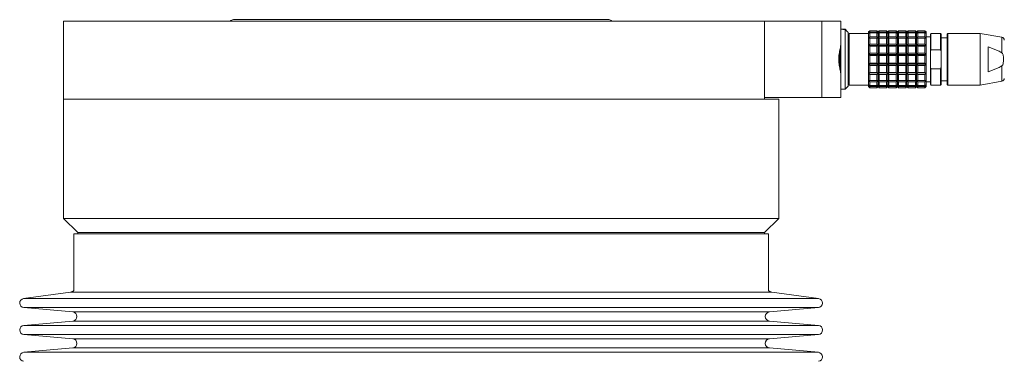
# Model space of a CAD drawing. Header units: inches. Extents: x -3.7 to 22.7, y -9.6 to 17.3.
# Tile 84 of 130: x 3.1 to 9.5, y 8.6 to 10.8. Entities that reach past the tile are written whole.
import ezdxf

# ---------------------------------------------------------------- set-up
doc = ezdxf.new("R2010")
doc.units = ezdxf.units.IN
doc.header["$MEASUREMENT"] = 0

msp = doc.modelspace()

# ---------------------------------------------------------------- linework, layer by layer
at = {"color": 7, "linetype": 'Continuous', "lineweight": 15}
for p, q in [((3.3408, 10.7893), (3.3408, 10.2773)), ((3.3408, 10.7893), (7.9343, 10.7893)), ((6.9138, 10.7993), (4.4548, 10.7993)), ((7.9343, 10.7893), (8.3093, 10.7893)), ((7.9343, 10.2773), (7.9343, 10.7893)), ((8.3093, 10.2893), (8.3093, 10.7893)), ((8.3093, 10.7893), (8.4343, 10.7893)), ((8.4343, 10.7893), (8.4343, 10.6403)), ((8.4455, 10.7361), (8.4343, 10.7361)), ((8.4619, 10.7361), (8.4453, 10.7361)), ((8.4785, 10.7195), (8.4619, 10.7361)), ((8.4619, 10.7354), (8.4619, 10.7361)), ((8.4619, 10.5393), (8.4619, 10.7354)), ((8.4816, 10.7164), (8.4785, 10.7196)), ((8.4816, 10.5393), (8.4816, 10.7164)), ((8.6154, 10.7086), (8.4895, 10.7086)), ((8.6233, 10.7261), (8.6154, 10.7184)), ((8.6154, 10.7184), (8.6233, 10.7261)), ((8.6154, 10.7184), (8.6154, 10.7076)), ((8.6154, 10.7076), (8.6233, 10.7175)), ((8.6233, 10.7122), (8.6154, 10.7076)), ((8.6233, 10.7175), (8.6233, 10.7261)), ((8.6706, 10.7261), (8.6233, 10.7261)), ((8.6233, 10.7175), (8.6706, 10.7175)), ((8.6233, 10.6874), (8.6233, 10.7122)), ((8.6706, 10.7122), (8.6233, 10.7122)), ((8.6706, 10.7175), (8.6706, 10.7261)), ((8.6784, 10.7184), (8.6706, 10.7261)), ((8.6706, 10.7261), (8.6784, 10.7184)), ((8.6706, 10.7175), (8.6784, 10.7076)), ((8.6706, 10.6874), (8.6706, 10.7122)), ((8.6784, 10.7076), (8.6706, 10.7122)), ((8.6863, 10.7261), (8.6784, 10.7184)), ((8.6784, 10.7184), (8.6863, 10.7261)), ((8.6784, 10.7076), (8.6784, 10.7184)), ((8.6784, 10.7076), (8.6863, 10.7175)), ((8.6863, 10.7122), (8.6784, 10.7076)), ((8.6863, 10.7175), (8.6863, 10.7261)), ((8.7336, 10.7261), (8.6863, 10.7261)), ((8.6863, 10.7175), (8.7336, 10.7175)), ((8.6863, 10.6874), (8.6863, 10.7122)), ((8.7336, 10.7122), (8.6863, 10.7122)), ((8.7336, 10.7175), (8.7336, 10.7261)), ((8.7414, 10.7184), (8.7336, 10.7261)), ((8.7336, 10.7261), (8.7414, 10.7184)), ((8.7336, 10.7175), (8.7414, 10.7076)), ((8.7336, 10.6874), (8.7336, 10.7122)), ((8.7414, 10.7076), (8.7336, 10.7122)), ((8.7493, 10.7261), (8.7414, 10.7184)), ((8.7414, 10.7184), (8.7493, 10.7261)), ((8.7414, 10.7076), (8.7414, 10.7184)), ((8.7414, 10.7076), (8.7493, 10.7175)), ((8.7493, 10.7122), (8.7414, 10.7076)), ((8.7493, 10.7175), (8.7493, 10.7261)), ((8.7965, 10.7261), (8.7493, 10.7261)), ((8.7493, 10.7175), (8.7965, 10.7175)), ((8.7493, 10.6874), (8.7493, 10.7122)), ((8.7965, 10.7122), (8.7493, 10.7122)), ((8.7965, 10.7175), (8.7965, 10.7261)), ((8.8044, 10.7184), (8.7965, 10.7261)), ((8.7965, 10.7261), (8.8044, 10.7184)), ((8.7965, 10.7175), (8.8044, 10.7076)), ((8.7965, 10.6874), (8.7965, 10.7122)), ((8.8044, 10.7076), (8.7965, 10.7122)), ((8.8123, 10.7261), (8.8044, 10.7184)), ((8.8044, 10.7184), (8.8123, 10.7261)), ((8.8044, 10.7076), (8.8044, 10.7184)), ((8.8044, 10.7076), (8.8123, 10.7175)), ((8.8123, 10.7122), (8.8044, 10.7076)), ((8.8123, 10.7175), (8.8123, 10.7261)), ((8.8595, 10.7261), (8.8123, 10.7261)), ((8.8123, 10.7175), (8.8595, 10.7175)), ((8.8123, 10.6874), (8.8123, 10.7122)), ((8.8595, 10.7122), (8.8123, 10.7122)), ((8.8595, 10.7175), (8.8595, 10.7261)), ((8.8674, 10.7184), (8.8595, 10.7261)), ((8.8595, 10.7261), (8.8674, 10.7184)), ((8.8595, 10.7175), (8.8674, 10.7076)), ((8.8595, 10.6874), (8.8595, 10.7122)), ((8.8674, 10.7076), (8.8595, 10.7122)), ((8.8753, 10.7261), (8.8674, 10.7184)), ((8.8674, 10.7184), (8.8753, 10.7261)), ((8.8674, 10.7076), (8.8674, 10.7184)), ((8.8674, 10.7076), (8.8753, 10.7175)), ((8.8753, 10.7122), (8.8674, 10.7076)), ((8.8753, 10.7175), (8.8753, 10.7261)), ((8.9225, 10.7261), (8.8753, 10.7261)), ((8.8753, 10.7175), (8.9225, 10.7175)), ((8.8753, 10.6874), (8.8753, 10.7122)), ((8.9225, 10.7122), (8.8753, 10.7122)), ((8.9225, 10.7175), (8.9225, 10.7261)), ((8.9304, 10.7184), (8.9225, 10.7261)), ((8.9225, 10.7261), (8.9304, 10.7184)), ((8.9225, 10.7175), (8.9304, 10.7076)), ((8.9225, 10.6874), (8.9225, 10.7122)), ((8.9304, 10.7076), (8.9225, 10.7122)), ((8.9383, 10.7261), (8.9304, 10.7184)), ((8.9304, 10.7184), (8.9383, 10.7261)), ((8.9304, 10.7076), (8.9304, 10.7184)), ((8.9304, 10.7076), (8.9383, 10.7175)), ((8.9383, 10.7122), (8.9304, 10.7076)), ((8.9383, 10.7175), (8.9383, 10.7261)), ((8.9855, 10.7261), (8.9383, 10.7261)), ((8.9383, 10.7175), (8.9855, 10.7175)), ((8.9383, 10.6874), (8.9383, 10.7122)), ((8.9855, 10.7122), (8.9383, 10.7122)), ((8.9855, 10.7175), (8.9855, 10.7261)), ((8.9934, 10.7184), (8.9855, 10.7261)), ((8.9855, 10.7261), (8.9934, 10.7184)), ((8.9855, 10.7175), (8.9934, 10.7076)), ((8.9855, 10.6874), (8.9855, 10.7122)), ((8.9934, 10.7076), (8.9855, 10.7122)), ((8.9934, 10.7076), (8.9934, 10.7184)), ((9.0249, 10.7086), (9.021, 10.7046)), ((9.0879, 10.7086), (9.0249, 10.7086)), ((9.0249, 10.6014), (9.0249, 10.7086)), ((9.0918, 10.7046), (9.0879, 10.7086)), ((9.0879, 10.6014), (9.0879, 10.7086)), ((9.1351, 10.7086), (9.1312, 10.7046)), ((9.3477, 10.7086), (9.1351, 10.7086)), ((9.1351, 10.37), (9.1351, 10.7086)), ((9.4889, 10.6837), (9.3477, 10.7086)), ((9.3477, 10.37), (9.3477, 10.7086)), ((8.6154, 10.7076), (8.6154, 10.6765)), ((8.6154, 10.6765), (8.6233, 10.6874)), ((8.6233, 10.6775), (8.6154, 10.6765)), ((8.6154, 10.6765), (8.6154, 10.6288)), ((8.6233, 10.6874), (8.6706, 10.6874)), ((8.6233, 10.6394), (8.6233, 10.6775)), ((8.6706, 10.6775), (8.6233, 10.6775)), ((8.6706, 10.6874), (8.6784, 10.6765)), ((8.6706, 10.6394), (8.6706, 10.6775)), ((8.6784, 10.6765), (8.6706, 10.6775)), ((8.6784, 10.6765), (8.6784, 10.7076)), ((8.6784, 10.6765), (8.6863, 10.6874)), ((8.6863, 10.6775), (8.6784, 10.6765)), ((8.6784, 10.6288), (8.6784, 10.6765)), ((8.6863, 10.6874), (8.7336, 10.6874)), ((8.6863, 10.6394), (8.6863, 10.6775)), ((8.7336, 10.6775), (8.6863, 10.6775)), ((8.7336, 10.6874), (8.7414, 10.6765)), ((8.7336, 10.6394), (8.7336, 10.6775)), ((8.7414, 10.6765), (8.7336, 10.6775)), ((8.7414, 10.6765), (8.7414, 10.7076)), ((8.7414, 10.6765), (8.7493, 10.6874)), ((8.7493, 10.6775), (8.7414, 10.6765)), ((8.7414, 10.6288), (8.7414, 10.6765)), ((8.7493, 10.6874), (8.7965, 10.6874)), ((8.7493, 10.6394), (8.7493, 10.6775)), ((8.7965, 10.6775), (8.7493, 10.6775)), ((8.7965, 10.6874), (8.8044, 10.6765)), ((8.7965, 10.6394), (8.7965, 10.6775)), ((8.8044, 10.6765), (8.7965, 10.6775)), ((8.8044, 10.6765), (8.8044, 10.7076)), ((8.8044, 10.6765), (8.8123, 10.6874)), ((8.8123, 10.6775), (8.8044, 10.6765)), ((8.8044, 10.6288), (8.8044, 10.6765)), ((8.8123, 10.6874), (8.8595, 10.6874)), ((8.8123, 10.6394), (8.8123, 10.6775)), ((8.8595, 10.6775), (8.8123, 10.6775)), ((8.8595, 10.6874), (8.8674, 10.6765)), ((8.8595, 10.6394), (8.8595, 10.6775)), ((8.8674, 10.6765), (8.8595, 10.6775)), ((8.8674, 10.6765), (8.8674, 10.7076)), ((8.8674, 10.6765), (8.8753, 10.6874)), ((8.8753, 10.6775), (8.8674, 10.6765)), ((8.8674, 10.6288), (8.8674, 10.6765)), ((8.8753, 10.6874), (8.9225, 10.6874)), ((8.8753, 10.6394), (8.8753, 10.6775)), ((8.9225, 10.6775), (8.8753, 10.6775)), ((8.9225, 10.6874), (8.9304, 10.6765)), ((8.9225, 10.6394), (8.9225, 10.6775)), ((8.9304, 10.6765), (8.9225, 10.6775)), ((8.9304, 10.6765), (8.9304, 10.7076)), ((8.9304, 10.6765), (8.9383, 10.6874)), ((8.9383, 10.6775), (8.9304, 10.6765)), ((8.9304, 10.6288), (8.9304, 10.6765)), ((8.9383, 10.6874), (8.9855, 10.6874)), ((8.9383, 10.6394), (8.9383, 10.6775)), ((8.9855, 10.6775), (8.9383, 10.6775)), ((8.9855, 10.6874), (8.9934, 10.6765)), ((8.9855, 10.6394), (8.9855, 10.6775)), ((8.9934, 10.6765), (8.9855, 10.6775)), ((8.9934, 10.6765), (8.9934, 10.7076)), ((9.021, 10.6869), (8.9934, 10.6869)), ((8.9934, 10.6288), (8.9934, 10.6765)), ((9.021, 10.7046), (9.021, 10.5897)), ((9.0918, 10.5897), (9.0918, 10.7046)), ((9.1312, 10.681), (9.0918, 10.681)), ((9.1312, 10.7046), (9.1312, 10.3739)), ((8.4275, 10.5991), (8.4275, 10.4805)), ((8.4343, 10.4383), (8.4343, 10.6403)), ((8.6154, 10.6288), (8.6233, 10.6394)), ((8.6154, 10.6288), (8.6154, 10.5704)), ((8.6233, 10.626), (8.6154, 10.6288)), ((8.6154, 10.6288), (8.6784, 10.6288)), ((8.6233, 10.6394), (8.6706, 10.6394)), ((8.6233, 10.5793), (8.6233, 10.626)), ((8.6706, 10.626), (8.6233, 10.626)), ((8.6706, 10.6394), (8.6784, 10.6288)), ((8.6784, 10.6288), (8.6706, 10.626)), ((8.6706, 10.5793), (8.6706, 10.626)), ((8.6784, 10.6288), (8.6863, 10.6394)), ((8.6784, 10.5704), (8.6784, 10.6288)), ((8.6863, 10.626), (8.6784, 10.6288)), ((8.6784, 10.6288), (8.7414, 10.6288)), ((8.6863, 10.6394), (8.7336, 10.6394)), ((8.6863, 10.5793), (8.6863, 10.626)), ((8.7336, 10.626), (8.6863, 10.626)), ((8.7336, 10.6394), (8.7414, 10.6288)), ((8.7414, 10.6288), (8.7336, 10.626)), ((8.7336, 10.5793), (8.7336, 10.626)), ((8.7414, 10.6288), (8.7493, 10.6394)), ((8.7414, 10.5704), (8.7414, 10.6288)), ((8.7493, 10.626), (8.7414, 10.6288)), ((8.7414, 10.6288), (8.8044, 10.6288)), ((8.7493, 10.6394), (8.7965, 10.6394)), ((8.7493, 10.5793), (8.7493, 10.626)), ((8.7965, 10.626), (8.7493, 10.626)), ((8.7965, 10.6394), (8.8044, 10.6288)), ((8.8044, 10.6288), (8.7965, 10.626)), ((8.7965, 10.5793), (8.7965, 10.626)), ((8.8044, 10.6288), (8.8123, 10.6394)), ((8.8044, 10.5704), (8.8044, 10.6288)), ((8.8123, 10.626), (8.8044, 10.6288)), ((8.8044, 10.6288), (8.8674, 10.6288)), ((8.8123, 10.6394), (8.8595, 10.6394)), ((8.8123, 10.5793), (8.8123, 10.626)), ((8.8595, 10.626), (8.8123, 10.626)), ((8.8595, 10.6394), (8.8674, 10.6288)), ((8.8674, 10.6288), (8.8595, 10.626)), ((8.8595, 10.5793), (8.8595, 10.626)), ((8.8674, 10.6288), (8.8753, 10.6394)), ((8.8674, 10.5704), (8.8674, 10.6288)), ((8.8753, 10.626), (8.8674, 10.6288)), ((8.8674, 10.6288), (8.9304, 10.6288)), ((8.8753, 10.6394), (8.9225, 10.6394)), ((8.8753, 10.5793), (8.8753, 10.626)), ((8.9225, 10.626), (8.8753, 10.626)), ((8.9225, 10.6394), (8.9304, 10.6288)), ((8.9304, 10.6288), (8.9225, 10.626)), ((8.9225, 10.5793), (8.9225, 10.626)), ((8.9304, 10.6288), (8.9383, 10.6394)), ((8.9304, 10.5704), (8.9304, 10.6288)), ((8.9383, 10.626), (8.9304, 10.6288)), ((8.9304, 10.6288), (8.9934, 10.6288)), ((8.9383, 10.6394), (8.9855, 10.6394)), ((8.9383, 10.5793), (8.9383, 10.626)), ((8.9855, 10.626), (8.9383, 10.626)), ((8.9855, 10.6394), (8.9934, 10.6288)), ((8.9934, 10.6288), (8.9855, 10.626)), ((8.9855, 10.5793), (8.9855, 10.626)), ((8.9934, 10.5704), (8.9934, 10.6288)), ((9.021, 10.5897), (9.0249, 10.6014)), ((9.021, 10.5897), (9.021, 10.4889)), ((9.0249, 10.6014), (9.0879, 10.6014)), ((9.0879, 10.6014), (9.0918, 10.5897)), ((9.0918, 10.5897), (9.0918, 10.4889)), ((9.3989, 10.4574), (9.3989, 10.6211)), ((9.3989, 10.6211), (9.4705, 10.5923)), ((9.4705, 10.5923), (9.478, 10.5885)), ((9.478, 10.5885), (9.4889, 10.5824)), ((8.4619, 10.3424), (8.4619, 10.5393)), ((8.4816, 10.3621), (8.4816, 10.5393)), ((8.6154, 10.5704), (8.6233, 10.5793)), ((8.6154, 10.5704), (8.6154, 10.5082)), ((8.6233, 10.5641), (8.6154, 10.5704)), ((8.6154, 10.5704), (8.6784, 10.5704)), ((8.6233, 10.5793), (8.6706, 10.5793)), ((8.6233, 10.5144), (8.6233, 10.5641)), ((8.6706, 10.5641), (8.6233, 10.5641)), ((8.6706, 10.5793), (8.6784, 10.5704)), ((8.6784, 10.5704), (8.6706, 10.5641)), ((8.6706, 10.5144), (8.6706, 10.5641)), ((8.6784, 10.5704), (8.6863, 10.5793)), ((8.6784, 10.5082), (8.6784, 10.5704)), ((8.6863, 10.5641), (8.6784, 10.5704)), ((8.6784, 10.5704), (8.7414, 10.5704)), ((8.6863, 10.5793), (8.7336, 10.5793)), ((8.6863, 10.5144), (8.6863, 10.5641)), ((8.7336, 10.5641), (8.6863, 10.5641)), ((8.7336, 10.5793), (8.7414, 10.5704)), ((8.7414, 10.5704), (8.7336, 10.5641)), ((8.7336, 10.5144), (8.7336, 10.5641)), ((8.7414, 10.5704), (8.7493, 10.5793)), ((8.7414, 10.5082), (8.7414, 10.5704)), ((8.7493, 10.5641), (8.7414, 10.5704)), ((8.7414, 10.5704), (8.8044, 10.5704)), ((8.7493, 10.5793), (8.7965, 10.5793)), ((8.7493, 10.5144), (8.7493, 10.5641)), ((8.7965, 10.5641), (8.7493, 10.5641)), ((8.7965, 10.5793), (8.8044, 10.5704)), ((8.8044, 10.5704), (8.7965, 10.5641)), ((8.7965, 10.5144), (8.7965, 10.5641)), ((8.8044, 10.5704), (8.8123, 10.5793)), ((8.8044, 10.5082), (8.8044, 10.5704)), ((8.8123, 10.5641), (8.8044, 10.5704)), ((8.8044, 10.5704), (8.8674, 10.5704)), ((8.8123, 10.5793), (8.8595, 10.5793)), ((8.8123, 10.5144), (8.8123, 10.5641)), ((8.8595, 10.5641), (8.8123, 10.5641)), ((8.8595, 10.5793), (8.8674, 10.5704)), ((8.8674, 10.5704), (8.8595, 10.5641)), ((8.8595, 10.5144), (8.8595, 10.5641)), ((8.8674, 10.5704), (8.8753, 10.5793)), ((8.8674, 10.5082), (8.8674, 10.5704)), ((8.8753, 10.5641), (8.8674, 10.5704)), ((8.8674, 10.5704), (8.9304, 10.5704)), ((8.8753, 10.5793), (8.9225, 10.5793)), ((8.8753, 10.5144), (8.8753, 10.5641)), ((8.9225, 10.5641), (8.8753, 10.5641)), ((8.9225, 10.5793), (8.9304, 10.5704)), ((8.9304, 10.5704), (8.9225, 10.5641)), ((8.9225, 10.5144), (8.9225, 10.5641)), ((8.9304, 10.5704), (8.9383, 10.5793)), ((8.9304, 10.5082), (8.9304, 10.5704)), ((8.9383, 10.5641), (8.9304, 10.5704)), ((8.9304, 10.5704), (8.9934, 10.5704)), ((8.9383, 10.5793), (8.9855, 10.5793)), ((8.9383, 10.5144), (8.9383, 10.5641)), ((8.9855, 10.5641), (8.9383, 10.5641)), ((8.9855, 10.5793), (8.9934, 10.5704)), ((8.9934, 10.5704), (8.9855, 10.5641)), ((8.9855, 10.5144), (8.9855, 10.5641)), ((8.9934, 10.5082), (8.9934, 10.5704)), ((8.6154, 10.5082), (8.6233, 10.5144)), ((8.6154, 10.5082), (8.6784, 10.5082)), ((8.6233, 10.4992), (8.6154, 10.5082)), ((8.6154, 10.5082), (8.6154, 10.4497)), ((8.6154, 10.4497), (8.6233, 10.4525)), ((8.6233, 10.5144), (8.6706, 10.5144)), ((8.6706, 10.4992), (8.6233, 10.4992)), ((8.6233, 10.4525), (8.6233, 10.4992)), ((8.6233, 10.4525), (8.6706, 10.4525)), ((8.6706, 10.5144), (8.6784, 10.5082)), ((8.6784, 10.5082), (8.6706, 10.4992)), ((8.6706, 10.4525), (8.6706, 10.4992)), ((8.6706, 10.4525), (8.6784, 10.4497)), ((8.6784, 10.5082), (8.6863, 10.5144)), ((8.6784, 10.5082), (8.7414, 10.5082)), ((8.6784, 10.4497), (8.6784, 10.5082)), ((8.6863, 10.4992), (8.6784, 10.5082)), ((8.6784, 10.4497), (8.6863, 10.4525)), ((8.6863, 10.5144), (8.7336, 10.5144)), ((8.7336, 10.4992), (8.6863, 10.4992)), ((8.6863, 10.4525), (8.6863, 10.4992)), ((8.6863, 10.4525), (8.7336, 10.4525)), ((8.7336, 10.5144), (8.7414, 10.5082)), ((8.7414, 10.5082), (8.7336, 10.4992)), ((8.7336, 10.4525), (8.7336, 10.4992)), ((8.7336, 10.4525), (8.7414, 10.4497)), ((8.7414, 10.5082), (8.7493, 10.5144)), ((8.7414, 10.5082), (8.8044, 10.5082)), ((8.7414, 10.4497), (8.7414, 10.5082)), ((8.7493, 10.4992), (8.7414, 10.5082)), ((8.7414, 10.4497), (8.7493, 10.4525)), ((8.7493, 10.5144), (8.7965, 10.5144)), ((8.7965, 10.4992), (8.7493, 10.4992)), ((8.7493, 10.4525), (8.7493, 10.4992)), ((8.7493, 10.4525), (8.7965, 10.4525)), ((8.7965, 10.5144), (8.8044, 10.5082)), ((8.8044, 10.5082), (8.7965, 10.4992)), ((8.7965, 10.4525), (8.7965, 10.4992)), ((8.7965, 10.4525), (8.8044, 10.4497)), ((8.8044, 10.5082), (8.8123, 10.5144)), ((8.8044, 10.5082), (8.8674, 10.5082)), ((8.8044, 10.4497), (8.8044, 10.5082)), ((8.8123, 10.4992), (8.8044, 10.5082)), ((8.8044, 10.4497), (8.8123, 10.4525)), ((8.8123, 10.5144), (8.8595, 10.5144)), ((8.8595, 10.4992), (8.8123, 10.4992)), ((8.8123, 10.4525), (8.8123, 10.4992)), ((8.8123, 10.4525), (8.8595, 10.4525)), ((8.8595, 10.5144), (8.8674, 10.5082)), ((8.8674, 10.5082), (8.8595, 10.4992)), ((8.8595, 10.4525), (8.8595, 10.4992)), ((8.8595, 10.4525), (8.8674, 10.4497)), ((8.8674, 10.5082), (8.8753, 10.5144)), ((8.8674, 10.5082), (8.9304, 10.5082)), ((8.8674, 10.4497), (8.8674, 10.5082)), ((8.8753, 10.4992), (8.8674, 10.5082)), ((8.8674, 10.4497), (8.8753, 10.4525)), ((8.8753, 10.5144), (8.9225, 10.5144)), ((8.9225, 10.4992), (8.8753, 10.4992)), ((8.8753, 10.4525), (8.8753, 10.4992)), ((8.8753, 10.4525), (8.9225, 10.4525)), ((8.9225, 10.5144), (8.9304, 10.5082)), ((8.9304, 10.5082), (8.9225, 10.4992)), ((8.9225, 10.4525), (8.9225, 10.4992)), ((8.9225, 10.4525), (8.9304, 10.4497)), ((8.9304, 10.5082), (8.9383, 10.5144)), ((8.9304, 10.5082), (8.9934, 10.5082)), ((8.9304, 10.4497), (8.9304, 10.5082)), ((8.9383, 10.4992), (8.9304, 10.5082)), ((8.9304, 10.4497), (8.9383, 10.4525)), ((8.9383, 10.5144), (8.9855, 10.5144)), ((8.9855, 10.4992), (8.9383, 10.4992)), ((8.9383, 10.4525), (8.9383, 10.4992)), ((8.9383, 10.4525), (8.9855, 10.4525)), ((8.9855, 10.5144), (8.9934, 10.5082)), ((8.9934, 10.5082), (8.9855, 10.4992)), ((8.9855, 10.4525), (8.9855, 10.4992)), ((8.9855, 10.4525), (8.9934, 10.4497)), ((8.9934, 10.4497), (8.9934, 10.5082)), ((9.0249, 10.4772), (9.021, 10.4889)), ((9.021, 10.4889), (9.021, 10.3739)), ((9.0879, 10.4772), (9.0249, 10.4772)), ((9.0249, 10.37), (9.0249, 10.4772)), ((9.0918, 10.4889), (9.0879, 10.4772)), ((9.0879, 10.37), (9.0879, 10.4772)), ((9.0918, 10.3739), (9.0918, 10.4889)), ((9.4705, 10.4863), (9.3989, 10.4574)), ((9.478, 10.4901), (9.4705, 10.4863)), ((9.4889, 10.4961), (9.478, 10.4901)), ((8.4343, 10.4383), (8.4343, 10.2893)), ((8.6154, 10.4497), (8.6784, 10.4497)), ((8.6233, 10.4392), (8.6154, 10.4497)), ((8.6154, 10.4497), (8.6154, 10.4021)), ((8.6154, 10.4021), (8.6233, 10.4011)), ((8.6233, 10.3912), (8.6154, 10.4021)), ((8.6154, 10.4021), (8.6154, 10.371)), ((8.6706, 10.4392), (8.6233, 10.4392)), ((8.6233, 10.4011), (8.6233, 10.4392)), ((8.6233, 10.4011), (8.6706, 10.4011)), ((8.6706, 10.3912), (8.6233, 10.3912)), ((8.6233, 10.3663), (8.6233, 10.3912)), ((8.6784, 10.4497), (8.6706, 10.4392)), ((8.6706, 10.4011), (8.6706, 10.4392)), ((8.6706, 10.4011), (8.6784, 10.4021)), ((8.6784, 10.4021), (8.6706, 10.3912)), ((8.6706, 10.3663), (8.6706, 10.3912)), ((8.6784, 10.4497), (8.7414, 10.4497)), ((8.6784, 10.4021), (8.6784, 10.4497)), ((8.6863, 10.4392), (8.6784, 10.4497)), ((8.6784, 10.4021), (8.6863, 10.4011)), ((8.6784, 10.371), (8.6784, 10.4021)), ((8.6863, 10.3912), (8.6784, 10.4021)), ((8.7336, 10.4392), (8.6863, 10.4392)), ((8.6863, 10.4011), (8.6863, 10.4392)), ((8.6863, 10.4011), (8.7336, 10.4011)), ((8.6863, 10.3663), (8.6863, 10.3912)), ((8.7336, 10.3912), (8.6863, 10.3912)), ((8.7414, 10.4497), (8.7336, 10.4392)), ((8.7336, 10.4011), (8.7336, 10.4392)), ((8.7336, 10.4011), (8.7414, 10.4021)), ((8.7414, 10.4021), (8.7336, 10.3912)), ((8.7336, 10.3663), (8.7336, 10.3912)), ((8.7414, 10.4497), (8.8044, 10.4497)), ((8.7414, 10.4021), (8.7414, 10.4497)), ((8.7493, 10.4392), (8.7414, 10.4497)), ((8.7414, 10.4021), (8.7493, 10.4011)), ((8.7493, 10.3912), (8.7414, 10.4021)), ((8.7414, 10.371), (8.7414, 10.4021)), ((8.7965, 10.4392), (8.7493, 10.4392)), ((8.7493, 10.4011), (8.7493, 10.4392)), ((8.7493, 10.4011), (8.7965, 10.4011)), ((8.7965, 10.3912), (8.7493, 10.3912)), ((8.7493, 10.3663), (8.7493, 10.3912)), ((8.8044, 10.4497), (8.7965, 10.4392)), ((8.7965, 10.4011), (8.7965, 10.4392)), ((8.7965, 10.4011), (8.8044, 10.4021)), ((8.8044, 10.4021), (8.7965, 10.3912)), ((8.7965, 10.3663), (8.7965, 10.3912)), ((8.8044, 10.4497), (8.8674, 10.4497)), ((8.8044, 10.4021), (8.8044, 10.4497)), ((8.8123, 10.4392), (8.8044, 10.4497)), ((8.8044, 10.4021), (8.8123, 10.4011)), ((8.8044, 10.371), (8.8044, 10.4021)), ((8.8123, 10.3912), (8.8044, 10.4021)), ((8.8595, 10.4392), (8.8123, 10.4392)), ((8.8123, 10.4011), (8.8123, 10.4392)), ((8.8123, 10.4011), (8.8595, 10.4011)), ((8.8123, 10.3663), (8.8123, 10.3912)), ((8.8595, 10.3912), (8.8123, 10.3912)), ((8.8674, 10.4497), (8.8595, 10.4392)), ((8.8595, 10.4011), (8.8595, 10.4392)), ((8.8595, 10.4011), (8.8674, 10.4021)), ((8.8674, 10.4021), (8.8595, 10.3912)), ((8.8595, 10.3663), (8.8595, 10.3912)), ((8.8674, 10.4497), (8.9304, 10.4497)), ((8.8674, 10.4021), (8.8674, 10.4497)), ((8.8753, 10.4392), (8.8674, 10.4497)), ((8.8674, 10.4021), (8.8753, 10.4011)), ((8.8674, 10.371), (8.8674, 10.4021)), ((8.8753, 10.3912), (8.8674, 10.4021)), ((8.9225, 10.4392), (8.8753, 10.4392)), ((8.8753, 10.4011), (8.8753, 10.4392)), ((8.8753, 10.4011), (8.9225, 10.4011)), ((8.8753, 10.3663), (8.8753, 10.3912)), ((8.9225, 10.3912), (8.8753, 10.3912)), ((8.9304, 10.4497), (8.9225, 10.4392)), ((8.9225, 10.4011), (8.9225, 10.4392)), ((8.9225, 10.4011), (8.9304, 10.4021)), ((8.9304, 10.4021), (8.9225, 10.3912)), ((8.9225, 10.3663), (8.9225, 10.3912)), ((8.9304, 10.4497), (8.9934, 10.4497)), ((8.9304, 10.4021), (8.9304, 10.4497)), ((8.9383, 10.4392), (8.9304, 10.4497)), ((8.9304, 10.4021), (8.9383, 10.4011)), ((8.9383, 10.3912), (8.9304, 10.4021)), ((8.9304, 10.371), (8.9304, 10.4021)), ((8.9855, 10.4392), (8.9383, 10.4392)), ((8.9383, 10.4011), (8.9383, 10.4392)), ((8.9383, 10.4011), (8.9855, 10.4011)), ((8.9855, 10.3912), (8.9383, 10.3912)), ((8.9383, 10.3663), (8.9383, 10.3912)), ((8.9934, 10.4497), (8.9855, 10.4392)), ((8.9855, 10.4011), (8.9855, 10.4392)), ((8.9855, 10.4011), (8.9934, 10.4021)), ((8.9934, 10.4021), (8.9855, 10.3912)), ((8.9855, 10.3663), (8.9855, 10.3912)), ((8.9934, 10.4021), (8.9934, 10.4497)), ((8.9934, 10.371), (8.9934, 10.4021)), ((8.9934, 10.3916), (9.021, 10.3916)), ((9.0918, 10.3975), (9.1312, 10.3975)), ((9.3477, 10.37), (9.4889, 10.3949)), ((8.4343, 10.3424), (8.4619, 10.3424)), ((8.4619, 10.3424), (8.4816, 10.3621)), ((8.4895, 10.37), (8.6154, 10.37)), ((8.6154, 10.371), (8.6233, 10.3663)), ((8.6233, 10.3611), (8.6154, 10.371)), ((8.6154, 10.371), (8.6154, 10.3601)), ((8.6154, 10.3601), (8.6233, 10.3524)), ((8.6233, 10.3524), (8.6154, 10.3601)), ((8.6233, 10.3663), (8.6706, 10.3663)), ((8.6233, 10.3524), (8.6233, 10.3611)), ((8.6706, 10.3611), (8.6233, 10.3611)), ((8.6233, 10.3524), (8.6706, 10.3524)), ((8.6706, 10.3663), (8.6784, 10.371)), ((8.6784, 10.371), (8.6706, 10.3611)), ((8.6706, 10.3524), (8.6706, 10.3611)), ((8.6706, 10.3524), (8.6784, 10.3601)), ((8.6784, 10.371), (8.6863, 10.3663)), ((8.6863, 10.3611), (8.6784, 10.371)), ((8.6784, 10.3601), (8.6784, 10.371)), ((8.6784, 10.3601), (8.6863, 10.3524)), ((8.6863, 10.3524), (8.6784, 10.3601)), ((8.6863, 10.3663), (8.7336, 10.3663)), ((8.7336, 10.3611), (8.6863, 10.3611)), ((8.6863, 10.3524), (8.6863, 10.3611)), ((8.6863, 10.3524), (8.7336, 10.3524)), ((8.7336, 10.3663), (8.7414, 10.371)), ((8.7414, 10.371), (8.7336, 10.3611)), ((8.7336, 10.3524), (8.7336, 10.3611)), ((8.7336, 10.3524), (8.7414, 10.3601)), ((8.7414, 10.371), (8.7493, 10.3663)), ((8.7414, 10.3601), (8.7414, 10.371)), ((8.7493, 10.3611), (8.7414, 10.371)), ((8.7414, 10.3601), (8.7493, 10.3524)), ((8.7493, 10.3524), (8.7414, 10.3601)), ((8.7493, 10.3663), (8.7965, 10.3663)), ((8.7493, 10.3524), (8.7493, 10.3611)), ((8.7965, 10.3611), (8.7493, 10.3611)), ((8.7493, 10.3524), (8.7965, 10.3524)), ((8.7965, 10.3663), (8.8044, 10.371)), ((8.8044, 10.371), (8.7965, 10.3611)), ((8.7965, 10.3524), (8.7965, 10.3611)), ((8.7965, 10.3524), (8.8044, 10.3601)), ((8.8044, 10.3601), (8.7965, 10.3524)), ((8.8044, 10.371), (8.8123, 10.3663)), ((8.8123, 10.3611), (8.8044, 10.371)), ((8.8044, 10.3601), (8.8044, 10.371)), ((8.8044, 10.3601), (8.8123, 10.3524)), ((8.8123, 10.3524), (8.8044, 10.3601)), ((8.8123, 10.3663), (8.8595, 10.3663)), ((8.8595, 10.3611), (8.8123, 10.3611)), ((8.8123, 10.3524), (8.8123, 10.3611)), ((8.8123, 10.3524), (8.8595, 10.3524)), ((8.8595, 10.3663), (8.8674, 10.371)), ((8.8674, 10.371), (8.8595, 10.3611)), ((8.8595, 10.3524), (8.8595, 10.3611)), ((8.8595, 10.3524), (8.8674, 10.3601)), ((8.8674, 10.371), (8.8753, 10.3663)), ((8.8674, 10.3601), (8.8674, 10.371)), ((8.8753, 10.3611), (8.8674, 10.371)), ((8.8674, 10.3601), (8.8753, 10.3524)), ((8.8753, 10.3524), (8.8674, 10.3601)), ((8.8753, 10.3663), (8.9225, 10.3663)), ((8.8753, 10.3524), (8.8753, 10.3611)), ((8.9225, 10.3611), (8.8753, 10.3611)), ((8.8753, 10.3524), (8.9225, 10.3524)), ((8.9225, 10.3663), (8.9304, 10.371)), ((8.9304, 10.371), (8.9225, 10.3611)), ((8.9225, 10.3524), (8.9225, 10.3611)), ((8.9225, 10.3524), (8.9304, 10.3601)), ((8.9304, 10.371), (8.9383, 10.3663)), ((8.9383, 10.3611), (8.9304, 10.371)), ((8.9304, 10.3601), (8.9304, 10.371)), ((8.9304, 10.3601), (8.9383, 10.3524)), ((8.9383, 10.3524), (8.9304, 10.3601)), ((8.9383, 10.3663), (8.9855, 10.3663)), ((8.9855, 10.3611), (8.9383, 10.3611)), ((8.9383, 10.3524), (8.9383, 10.3611)), ((8.9383, 10.3524), (8.9855, 10.3524)), ((8.9855, 10.3663), (8.9934, 10.371)), ((8.9934, 10.371), (8.9855, 10.3611)), ((8.9855, 10.3524), (8.9855, 10.3611)), ((8.9855, 10.3524), (8.9934, 10.3601)), ((8.9934, 10.3601), (8.9855, 10.3524)), ((8.9934, 10.3601), (8.9934, 10.371)), ((9.021, 10.3739), (9.0249, 10.37)), ((9.0249, 10.37), (9.0879, 10.37)), ((9.0879, 10.37), (9.0918, 10.3739)), ((9.1312, 10.3739), (9.1351, 10.37)), ((9.1351, 10.37), (9.3477, 10.37)), ((3.3408, 10.2773), (3.3408, 9.4958)), ((7.9343, 10.2773), (3.3408, 10.2773)), ((3.3408, 10.2773), (8.0278, 10.2773)), ((7.9343, 10.2893), (8.3093, 10.2893)), ((8.0278, 9.4958), (8.0278, 10.2773)), ((8.4343, 10.2893), (8.3093, 10.2893)), ((3.3408, 9.4958), (3.4343, 9.4023)), ((8.0278, 9.4958), (3.3408, 9.4958)), ((7.9343, 9.4023), (8.0278, 9.4958)), ((3.4093, 9.3936), (3.4093, 9.022)), ((3.4093, 9.3936), (7.9593, 9.3936)), ((3.4343, 9.4023), (3.4343, 9.3936)), ((5.6843, 9.4023), (3.4343, 9.4023)), ((7.9343, 9.4023), (5.6843, 9.4023)), ((7.9343, 9.3936), (7.9343, 9.4023)), ((7.9593, 9.022), (7.9593, 9.3936)), ((3.3863, 9.0125), (3.0802, 8.9695)), ((8.2885, 8.9695), (7.9824, 9.0125)), ((3.0817, 8.9099), (3.402, 8.8816)), ((7.9667, 8.8816), (8.287, 8.9099)), ((3.402, 8.8218), (3.0817, 8.7935)), ((8.287, 8.7935), (7.9667, 8.8218)), ((3.0817, 8.7337), (3.402, 8.7054)), ((7.9667, 8.7054), (8.287, 8.7337)), ((3.402, 8.6456), (3.0817, 8.6172)), ((8.287, 8.6172), (7.9667, 8.6456))]:
    msp.add_line(p, q, dxfattribs=at)
at = {"color": 8, "linetype": 'Continuous', "lineweight": 15}
for p, q in [((8.4895, 10.5393), (8.4895, 10.7086)), ((9.4889, 10.5824), (9.4889, 10.6837)), ((8.4895, 10.37), (8.4895, 10.5393)), ((9.4889, 10.3949), (9.4889, 10.4961)), ((6.0447, 8.9695), (3.0802, 8.9695)), ((6.0023, 9.0125), (3.3863, 9.0125)), ((7.9824, 9.0125), (6.0023, 9.0125)), ((8.2885, 8.9695), (6.0447, 8.9695)), ((6.0445, 8.9099), (3.0817, 8.9099)), ((8.287, 8.9099), (6.0445, 8.9099)), ((6.0002, 8.8816), (3.402, 8.8816)), ((7.9667, 8.8816), (6.0002, 8.8816)), ((6.0445, 8.7935), (3.0817, 8.7935)), ((6.0002, 8.8218), (3.402, 8.8218)), ((7.9667, 8.8218), (6.0002, 8.8218)), ((8.287, 8.7935), (6.0445, 8.7935)), ((6.0445, 8.7337), (3.0817, 8.7337)), ((8.287, 8.7337), (6.0445, 8.7337)), ((6.0002, 8.7054), (3.402, 8.7054)), ((6.0002, 8.6456), (3.402, 8.6456)), ((7.9667, 8.7054), (6.0002, 8.7054)), ((7.9667, 8.6456), (6.0002, 8.6456)), ((6.0445, 8.6172), (3.0817, 8.6172)), ((8.287, 8.6172), (6.0445, 8.6172))]:
    msp.add_line(p, q, dxfattribs=at)
at = {"color": 7, "linetype": 'Continuous', "lineweight": 15}
for centre, radius, start, end in [((4.4548, 10.7728), 0.0265, 90, 141.49071), ((6.9138, 10.7728), 0.0265, 38.50929, 90), ((8.4895, 10.7007), 0.00787, 90, 180), ((9.4855, 10.6643), 0.0197, 0, 80), ((9.4855, 10.4143), 0.0197, 280, 0), ((8.4895, 10.3779), 0.00787, 180, 270), ((3.0843, 8.9398), 0.03, 97.99915, 264.94251), ((3.3793, 9.062), 0.05, 277.99915, 306.8699), ((7.9893, 9.062), 0.05, 233.1301, 262.00085), ((8.2843, 8.9398), 0.03, 275.05749, 82.00085), ((3.3993, 8.8517), 0.03, 275.05749, 84.94251), ((7.9693, 8.8517), 0.03, 95.05749, 264.94251), ((3.0843, 8.7636), 0.03, 95.05749, 264.94251), ((8.2843, 8.7636), 0.03, 275.05749, 84.94251), ((3.3993, 8.6755), 0.03, 275.05749, 84.94251), ((7.9693, 8.6755), 0.03, 95.05749, 264.94251), ((3.0843, 8.5874), 0.03, 95.05749, 262.00085), ((8.2843, 8.5874), 0.03, 277.99915, 84.94251)]:
    msp.add_arc(centre, radius, start, end, dxfattribs=at)
at = {"color": 8, "linetype": 'Continuous', "lineweight": 15}
for points, knots in [([(8.4455, 10.7361), (8.4454, 10.7361), (8.4452, 10.7361), (8.4467, 10.736), (8.4499, 10.7358), (8.4546, 10.7355), (8.4588, 10.7354), (8.4613, 10.7354), (8.4619, 10.7354)], [0, 0, 0, 0, 0.0729947, 0.2868356, 0.500949, 0.7157408, 0.930543, 1, 1, 1, 1]), ([(8.4619, 10.7354), (8.4639, 10.7334), (8.4678, 10.7295), (8.4729, 10.7247), (8.4763, 10.7215), (8.4782, 10.7198), (8.4784, 10.7196), (8.4785, 10.7196)], [0, 0, 0, 0, 0.2747804, 0.5262719, 0.7151648, 0.8668707, 1, 1, 1, 1])]:
    msp.add_open_spline(points, degree=3, knots=knots, dxfattribs=at)
at = {"color": 7, "linetype": 'Continuous', "lineweight": 15}
for points, knots in [([(8.4816, 10.7007), (8.4816, 10.6985), (8.4816, 10.6952), (8.4816, 10.6751), (8.4816, 10.6543), (8.4816, 10.6284), (8.4816, 10.5908), (8.4816, 10.5596), (8.4816, 10.5393)], [0, 0, 0, 0, 0.239457, 0.368361, 0.500001, 0.63164, 0.760543, 1, 1, 1, 1]), ([(8.4343, 10.6403), (8.4335, 10.6327), (8.4319, 10.6176), (8.424, 10.584), (8.4195, 10.5459), (8.422, 10.5073), (8.4287, 10.4731), (8.4338, 10.4506), (8.4342, 10.4408), (8.4343, 10.4383)], [0, 0, 0, 0, 0.155803, 0.3109, 0.478014, 0.631512, 0.77943, 0.943872, 1, 1, 1, 1]), ([(9.4889, 10.5824), (9.4901, 10.5815), (9.4931, 10.5791), (9.498, 10.5685), (9.5004, 10.5521), (9.5007, 10.5333), (9.4991, 10.5171), (9.4963, 10.506), (9.4924, 10.4989), (9.49, 10.4969), (9.4889, 10.4961)], [0, 0, 0, 0, 0.046795, 0.126023, 0.368392, 0.585949, 0.74064, 0.89949, 0.957528, 1, 1, 1, 1])]:
    msp.add_open_spline(points, degree=3, knots=knots, dxfattribs=at)

doc.saveas('drawing.dxf')
